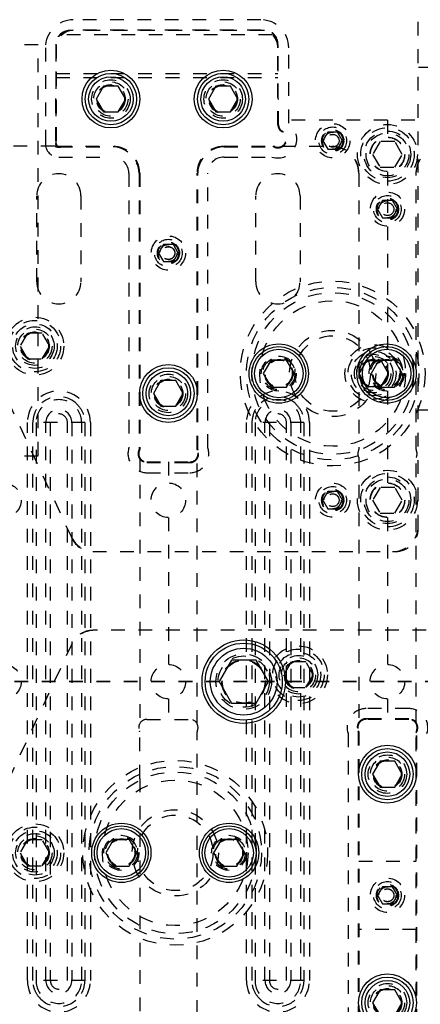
# Model space of a CAD drawing. Header units: inches. Extents: x 1687 to 2505, y -239 to -56.
# Tile 72 of 166: x 1746.24 to 1749.16, y -164.67 to -157.48. Entities that reach past the tile are written whole.
import ezdxf

# ---------------------------------------------------------------- set-up
doc = ezdxf.new("R2010")
doc.units = ezdxf.units.IN
doc.header["$LTSCALE"] = 0.5
doc.header["$MEASUREMENT"] = 0
doc.linetypes.add('HIDDEN', pattern=[0.225, 0.15, -0.075])
doc.linetypes.add('PHANTOM', pattern=[0.25, 0.125, -0.025, 0.025, -0.025, 0.025, -0.025])
doc.layers.add('SID-M-H', color=4, linetype='HIDDEN')
doc.layers.add('SID-M-S', color=105, linetype='Continuous')

msp = doc.modelspace()

# ---------------------------------------------------------------- linework, layer by layer
at = {"color": 7, "linetype": 'PHANTOM', "lineweight": 35}
msp.add_line((1767.49678, -162.30955), (1720.22178, -162.30955), dxfattribs=at)
at = {"layer": 'SID-M-H'}
for p, q in [((1749.14678, -161.19205), (1749.14678, -157.02705)), ((1747.99678, -157.47635), (1746.62678, -157.47635)), ((1748.07946, -157.58634), (1746.5441, -157.58634)), ((1748.02278, -157.55409), (1746.60078, -157.55409)), ((1748.01678, -157.55509), (1746.60678, -157.55509)), ((1747.99678, -157.55289), (1746.62678, -157.55289)), ((1746.37178, -157.65955), (1741.87178, -157.65955)), ((1746.37178, -160.65955), (1746.37178, -157.65955)), ((1746.50078, -157.65409), (1746.50078, -158.05202)), ((1746.50178, -157.66009), (1746.50178, -158.38478)), ((1748.12178, -158.24286), (1748.12178, -157.66009)), ((1748.12278, -158.05202), (1748.12278, -157.65409)), ((1746.42304, -157.68009), (1746.42304, -158.37978)), ((1746.49958, -157.68009), (1746.49958, -158.37978)), ((1748.12398, -158.24286), (1748.12398, -157.68009)), ((1748.20052, -158.23255), (1748.20052, -157.68009)), ((1746.50178, -157.86759), (1748.12178, -157.86759)), ((1750.24787, -157.82578), (1749.14678, -157.82578)), ((1746.50178, -157.89781), (1748.12178, -157.89781)), ((1746.49738, -158.05956), (1746.49738, -158.37978)), ((1746.49932, -158.05556), (1746.49885, -158.05603)), ((1748.12472, -158.05603), (1748.12425, -158.05556)), ((1748.12618, -158.24286), (1748.12618, -158.05956)), ((1755.92178, -158.20955), (1748.12178, -158.20955)), ((1748.92178, -158.20955), (1748.92178, -158.33355)), ((1748.4857, -158.29705), (1748.44961, -158.35955)), ((1748.55787, -158.29705), (1748.4857, -158.29705)), ((1748.59395, -158.35955), (1748.55787, -158.29705)), ((1748.44961, -158.35955), (1748.4857, -158.42205)), ((1748.55787, -158.42205), (1748.59395, -158.35955)), ((1748.86766, -158.3658), (1748.81353, -158.45955)), ((1748.97591, -158.3658), (1748.86766, -158.3658)), ((1749.03004, -158.45955), (1748.97591, -158.3658)), ((1746.49127, -158.39978), (1746.12808, -158.39978)), ((1746.51678, -158.39978), (1746.91548, -158.39978)), ((1746.52178, -158.40198), (1746.91548, -158.40198)), ((1746.52178, -158.40418), (1746.91548, -158.40418)), ((1747.72808, -158.39978), (1748.09127, -158.39978)), ((1747.72808, -158.40198), (1748.09127, -158.40198)), ((1747.72808, -158.40418), (1748.09127, -158.40418)), ((1748.14991, -158.39978), (1748.51548, -158.39978)), ((1748.4857, -158.42205), (1748.55787, -158.42205)), ((1748.81353, -158.45955), (1748.86766, -158.5533)), ((1748.97591, -158.5533), (1749.03004, -158.45955)), ((1746.52178, -158.47852), (1746.91548, -158.47852)), ((1747.72808, -158.47852), (1748.07827, -158.47852)), ((1747.03359, -158.59663), (1747.03359, -160.60158)), ((1747.10793, -158.59663), (1747.10793, -160.61458)), ((1747.11013, -158.59663), (1747.11013, -160.61458)), ((1747.11233, -158.59663), (1747.11233, -160.61458)), ((1747.53123, -160.61458), (1747.53123, -158.59663)), ((1747.53343, -160.61458), (1747.53343, -158.59663)), ((1747.53563, -160.61458), (1747.53563, -158.59663)), ((1747.60997, -160.60158), (1747.60997, -158.59663)), ((1748.71233, -158.59663), (1748.71233, -160.61458)), ((1748.86766, -158.5533), (1748.97591, -158.5533)), ((1748.92178, -158.58555), (1748.92178, -160.85855)), ((1749.13123, -160.61458), (1749.13123, -158.59663)), ((1746.36037, -159.38978), (1746.36037, -158.76178)), ((1746.6832, -158.76178), (1746.6832, -159.38978)), ((1747.96037, -159.38978), (1747.96037, -158.76178)), ((1748.2832, -158.76178), (1748.2832, -159.38978)), ((1748.8857, -158.79705), (1748.84961, -158.85955)), ((1748.95787, -158.79705), (1748.8857, -158.79705)), ((1748.99395, -158.85955), (1748.95787, -158.79705)), ((1748.84961, -158.85955), (1748.8857, -158.92205)), ((1748.95787, -158.92205), (1748.99395, -158.85955)), ((1748.8857, -158.92205), (1748.95787, -158.92205)), ((1747.2857, -159.11759), (1747.24961, -159.18009)), ((1747.24961, -159.18009), (1747.2857, -159.24259)), ((1747.35787, -159.11759), (1747.2857, -159.11759)), ((1747.39395, -159.18009), (1747.35787, -159.11759)), ((1747.35787, -159.24259), (1747.39395, -159.18009)), ((1747.2857, -159.24259), (1747.35787, -159.24259)), ((1746.29266, -159.7658), (1746.23853, -159.85955)), ((1746.40091, -159.7658), (1746.29266, -159.7658)), ((1746.45504, -159.85955), (1746.40091, -159.7658)), ((1746.23853, -159.85955), (1746.29266, -159.9533)), ((1746.40091, -159.9533), (1746.45504, -159.85955)), ((1746.29266, -159.9533), (1746.40091, -159.9533)), ((1748.76766, -159.9658), (1748.71353, -160.05955)), ((1748.87591, -159.9658), (1748.76766, -159.9658)), ((1748.93004, -160.05955), (1748.87591, -159.9658)), ((1746.06675, -160.08099), (1746.61786, -161.26284)), ((1748.71353, -160.05955), (1748.76766, -160.1533)), ((1748.87591, -160.1533), (1748.93004, -160.05955)), ((1748.76766, -160.1533), (1748.87591, -160.1533)), ((1749.14678, -160.32578), (1750.24787, -160.32578)), ((1746.29178, -164.49257), (1746.29178, -160.41703)), ((1746.33281, -164.49257), (1746.33281, -160.41703)), ((1746.71076, -160.41703), (1746.33281, -160.41703)), ((1746.35512, -160.41703), (1746.35512, -164.49257)), ((1746.42729, -164.49257), (1746.42729, -160.41703)), ((1746.45928, -160.41703), (1746.45928, -164.49257)), ((1746.58428, -164.49257), (1746.58428, -160.41703)), ((1746.61627, -160.41703), (1746.61627, -164.49257)), ((1746.68844, -164.49257), (1746.68844, -160.41703)), ((1746.71076, -160.41703), (1746.71076, -164.49257)), ((1746.75178, -160.41703), (1746.75178, -164.49257)), ((1747.89178, -164.49257), (1747.89178, -160.41703)), ((1747.93281, -164.49257), (1747.93281, -160.41703)), ((1748.31076, -160.41703), (1747.93281, -160.41703)), ((1747.95512, -160.41703), (1747.95512, -164.49257)), ((1748.02729, -164.49257), (1748.02729, -160.41703)), ((1748.05928, -160.41703), (1748.05928, -164.49257)), ((1748.18428, -164.49257), (1748.18428, -160.41703)), ((1748.21627, -160.41703), (1748.21627, -164.49257)), ((1748.28844, -164.49257), (1748.28844, -160.41703)), ((1748.31076, -160.41703), (1748.31076, -164.49257)), ((1748.35178, -160.41703), (1748.35178, -164.49257)), ((1741.87178, -160.65955), (1746.37178, -160.65955)), ((1747.11233, -160.67322), (1747.11233, -162.61697)), ((1747.53123, -162.61697), (1747.53123, -160.67322)), ((1748.71233, -160.67322), (1748.71233, -162.61697)), ((1749.13123, -162.61697), (1749.13123, -160.67322)), ((1747.16533, -160.70509), (1747.47823, -160.70509)), ((1747.16533, -160.70729), (1747.47823, -160.70729)), ((1747.16533, -160.70949), (1747.47823, -160.70949)), ((1747.32178, -160.70509), (1747.32178, -160.85855)), ((1747.16533, -160.78383), (1747.47823, -160.78383)), ((1748.86766, -160.8908), (1748.81353, -160.98455)), ((1748.97591, -160.8908), (1748.86766, -160.8908)), ((1749.03004, -160.98455), (1748.97591, -160.8908)), ((1748.4857, -160.92205), (1748.44961, -160.98455)), ((1748.55787, -160.92205), (1748.4857, -160.92205)), ((1748.59395, -160.98455), (1748.55787, -160.92205)), ((1748.44961, -160.98455), (1748.4857, -161.04705)), ((1748.4857, -161.04705), (1748.55787, -161.04705)), ((1748.55787, -161.04705), (1748.59395, -160.98455)), ((1748.81353, -160.98455), (1748.86766, -161.0783)), ((1748.97591, -161.0783), (1749.03004, -160.98455)), ((1747.32178, -161.11055), (1747.32178, -162.18355)), ((1748.86766, -161.0783), (1748.97591, -161.0783)), ((1748.92178, -161.11055), (1748.92178, -162.18355)), ((1746.76966, -161.35955), (1748.97928, -161.35955)), ((1749.60428, -161.93455), (1746.76966, -161.93455)), ((1746.61786, -162.03126), (1746.06675, -163.21311)), ((1748.21766, -162.1658), (1748.16353, -162.25955)), ((1748.32591, -162.1658), (1748.21766, -162.1658)), ((1748.38004, -162.25955), (1748.32591, -162.1658)), ((1748.16353, -162.25955), (1748.21766, -162.3533)), ((1748.32591, -162.3533), (1748.38004, -162.25955)), ((1748.21766, -162.3533), (1748.32591, -162.3533)), ((1747.32178, -162.43555), (1747.32178, -162.58509)), ((1748.92178, -162.43555), (1748.92178, -162.58509)), ((1749.07823, -162.50635), (1748.76533, -162.50635)), ((1747.16533, -162.58509), (1747.47823, -162.58509)), ((1749.07823, -162.58069), (1748.76533, -162.58069)), ((1749.07823, -162.58289), (1748.76533, -162.58289)), ((1749.07823, -162.58509), (1748.76533, -162.58509)), ((1747.11233, -163.01616), (1747.11233, -162.67561)), ((1747.53123, -164.73655), (1747.53123, -162.67561)), ((1748.63359, -162.68861), (1748.63359, -164.80199)), ((1748.70793, -162.67561), (1748.70793, -164.80199)), ((1748.71013, -162.67561), (1748.71013, -164.80199)), ((1748.71233, -162.67561), (1748.71233, -164.81734)), ((1749.13123, -164.81734), (1749.13123, -162.67561)), ((1749.13343, -164.80199), (1749.13343, -162.67561)), ((1749.13563, -164.80199), (1749.13563, -162.67561)), ((1747.11233, -163.01616), (1747.11233, -164.80199)), ((1746.29266, -163.4658), (1746.23853, -163.55955)), ((1746.40091, -163.4658), (1746.29266, -163.4658)), ((1746.45504, -163.55955), (1746.40091, -163.4658)), ((1746.23853, -163.55955), (1746.29266, -163.6533)), ((1746.40091, -163.6533), (1746.45504, -163.55955)), ((1748.71233, -163.61971), (1749.13123, -163.61971)), ((1746.29266, -163.6533), (1746.40091, -163.6533)), ((1748.8857, -163.80721), (1748.84961, -163.86971)), ((1748.95787, -163.80721), (1748.8857, -163.80721)), ((1748.99395, -163.86971), (1748.95787, -163.80721)), ((1748.84961, -163.86971), (1748.8857, -163.93221)), ((1748.95787, -163.93221), (1748.99395, -163.86971)), ((1748.8857, -163.93221), (1748.95787, -163.93221)), ((1749.13123, -164.11971), (1748.71233, -164.11971)), ((1746.71076, -164.49257), (1746.33281, -164.49257)), ((1748.31076, -164.49257), (1747.93281, -164.49257))]:
    msp.add_line(p, q, dxfattribs=at)
for centre, radius in [((1746.90178, -158.05509), 0.1405), ((1746.90178, -158.05509), 0.125), ((1746.90178, -158.05509), 0.10497), ((1746.90178, -158.05509), 0.1047), ((1746.90178, -158.05509), 0.10418), ((1746.90178, -158.05509), 0.1005), ((1747.72178, -158.05509), 0.1405), ((1747.72178, -158.05509), 0.125), ((1747.72178, -158.05509), 0.10497), ((1747.72178, -158.05509), 0.1047), ((1747.72178, -158.05509), 0.10418), ((1747.72178, -158.05509), 0.1005), ((1748.52178, -158.35955), 0.125), ((1748.92178, -158.45955), 0.21875), ((1748.52178, -158.35955), 0.1005), ((1748.52178, -158.35955), 0.08068), ((1748.52178, -158.35955), 0.08006), ((1748.52178, -158.35955), 0.07603), ((1748.52178, -158.35955), 0.0625), ((1748.52178, -158.35955), 0.04688), ((1748.52178, -158.35955), 0.0465), ((1748.92178, -158.45955), 0.1953), ((1748.92178, -158.45955), 0.17), ((1748.92178, -158.45955), 0.15625), ((1748.92178, -158.45955), 0.126), ((1748.92178, -158.45955), 0.125), ((1748.92178, -158.85955), 0.125), ((1748.92178, -158.85955), 0.1005), ((1748.92178, -158.85955), 0.08068), ((1748.92178, -158.85955), 0.08006), ((1748.92178, -158.85955), 0.07603), ((1748.92178, -158.85955), 0.0625), ((1748.92178, -158.85955), 0.04688), ((1748.92178, -158.85955), 0.0465), ((1747.32178, -159.18009), 0.125), ((1747.32178, -159.18009), 0.1005), ((1747.32178, -159.18009), 0.08068), ((1747.32178, -159.18009), 0.08006), ((1747.32178, -159.18009), 0.07603), ((1747.32178, -159.18009), 0.0625), ((1747.32178, -159.18009), 0.0475), ((1747.32178, -159.18009), 0.0465), ((1748.52178, -160.05955), 0.675), ((1748.52178, -160.05955), 0.62992), ((1748.52178, -160.05955), 0.59055), ((1748.52178, -160.05955), 0.5315), ((1746.34678, -159.85955), 0.211), ((1746.34678, -159.85955), 0.1875), ((1746.34678, -159.85955), 0.1625), ((1746.34678, -159.85955), 0.1405), ((1746.34678, -159.85955), 0.125), ((1746.34678, -159.85955), 0.10497), ((1746.34678, -159.85955), 0.1047), ((1746.34678, -159.85955), 0.10418), ((1748.52178, -160.05955), 0.31496), ((1746.34678, -159.85955), 0.1005), ((1748.52178, -160.05955), 0.27559), ((1748.82178, -160.05955), 0.211), ((1748.82178, -160.05955), 0.1875), ((1748.82178, -160.05955), 0.1625), ((1748.12808, -160.05955), 0.12795), ((1748.12808, -160.05955), 0.11811), ((1748.12808, -160.05955), 0.10289), ((1748.12808, -160.05955), 0.10262), ((1748.12808, -160.05955), 0.1021), ((1748.12808, -160.05955), 0.09843), ((1748.82178, -160.05955), 0.1405), ((1748.82178, -160.05955), 0.125), ((1748.82178, -160.05955), 0.10497), ((1748.82178, -160.05955), 0.1047), ((1748.82178, -160.05955), 0.10418), ((1748.82178, -160.05955), 0.1005), ((1748.91548, -160.05955), 0.12795), ((1748.91548, -160.05955), 0.11811), ((1748.91548, -160.05955), 0.10289), ((1748.91548, -160.05955), 0.10262), ((1748.91548, -160.05955), 0.1021), ((1748.91548, -160.05955), 0.09843), ((1747.32178, -160.20509), 0.1405), ((1747.32178, -160.20509), 0.125), ((1747.32178, -160.20509), 0.10497), ((1747.32178, -160.20509), 0.1047), ((1747.32178, -160.20509), 0.10418), ((1747.32178, -160.20509), 0.1005), ((1748.92178, -160.98455), 0.21875), ((1748.92178, -160.98455), 0.1953), ((1748.92178, -160.98455), 0.17), ((1748.92178, -160.98455), 0.15625), ((1746.12178, -160.98455), 0.125), ((1747.32178, -160.98455), 0.126), ((1748.52178, -160.98455), 0.125), ((1748.52178, -160.98455), 0.1005), ((1748.52178, -160.98455), 0.08068), ((1748.52178, -160.98455), 0.08006), ((1748.52178, -160.98455), 0.07603), ((1748.92178, -160.98455), 0.126), ((1748.92178, -160.98455), 0.125), ((1748.52178, -160.98455), 0.0625), ((1748.52178, -160.98455), 0.04688), ((1748.52178, -160.98455), 0.0465), ((1748.27178, -162.25955), 0.211), ((1747.87178, -162.30955), 0.203), ((1747.87178, -162.30955), 0.1875), ((1748.27178, -162.25955), 0.1875), ((1748.27178, -162.25955), 0.1625), ((1748.27178, -162.25955), 0.1405), ((1746.12178, -162.30955), 0.125), ((1747.32178, -162.30955), 0.126), ((1747.87178, -162.30955), 0.16072), ((1747.87178, -162.30955), 0.16045), ((1747.87178, -162.30955), 0.15993), ((1747.87178, -162.30955), 0.15625), ((1748.27178, -162.25955), 0.125), ((1748.27178, -162.25955), 0.10497), ((1748.27178, -162.25955), 0.1047), ((1748.27178, -162.25955), 0.10418), ((1748.27178, -162.25955), 0.1005), ((1748.92178, -162.30955), 0.126), ((1748.92178, -162.98509), 0.1405), ((1747.37178, -163.55955), 0.675), ((1748.92178, -162.98509), 0.125), ((1748.92178, -162.98509), 0.10497), ((1748.92178, -162.98509), 0.1047), ((1748.92178, -162.98509), 0.10418), ((1748.92178, -162.98509), 0.1005), ((1747.37178, -163.55955), 0.62992), ((1747.37178, -163.55955), 0.59055), ((1747.37178, -163.55955), 0.5315), ((1747.37178, -163.55955), 0.31496), ((1746.34678, -163.55955), 0.211), ((1747.37178, -163.55955), 0.27559), ((1746.34678, -163.55955), 0.1875), ((1746.34678, -163.55955), 0.1625), ((1746.34678, -163.55955), 0.1405), ((1746.34678, -163.55955), 0.125), ((1746.34678, -163.55955), 0.10497), ((1746.34678, -163.55955), 0.1047), ((1746.34678, -163.55955), 0.10418), ((1746.34678, -163.55955), 0.1005), ((1746.97808, -163.55955), 0.12795), ((1746.97808, -163.55955), 0.11811), ((1746.97808, -163.55955), 0.10289), ((1746.97808, -163.55955), 0.10262), ((1746.97808, -163.55955), 0.1021), ((1746.97808, -163.55955), 0.09843), ((1747.76548, -163.55955), 0.12795), ((1747.76548, -163.55955), 0.11811), ((1747.76548, -163.55955), 0.10289), ((1747.76548, -163.55955), 0.10262), ((1747.76548, -163.55955), 0.1021), ((1747.76548, -163.55955), 0.09843), ((1748.92178, -163.86971), 0.125), ((1748.92178, -163.86971), 0.1005), ((1748.92178, -163.86971), 0.08068), ((1748.92178, -163.86971), 0.08006), ((1748.92178, -163.86971), 0.07603), ((1748.92178, -163.86971), 0.0625), ((1748.92178, -163.86971), 0.0475), ((1748.92178, -163.86971), 0.0465), ((1748.92178, -164.65432), 0.1405), ((1748.92178, -164.65432), 0.125), ((1748.92178, -164.65432), 0.10497), ((1748.92178, -164.65432), 0.1047), ((1748.92178, -164.65432), 0.10418), ((1748.92178, -164.65432), 0.1005)]:
    msp.add_circle(centre, radius, dxfattribs=at)
for centre, radius, start, end in [((1746.62678, -157.68009), 0.20374, 90, 180), ((1747.99678, -157.68009), 0.20374, 0, 90), ((1746.62678, -157.68009), 0.1272, 90, 180), ((1746.60078, -157.65409), 0.1, 90, 180), ((1746.62678, -157.68009), 0.125, 90, 180), ((1746.60678, -157.66009), 0.105, 90, 180), ((1747.99678, -157.68009), 0.1272, 0, 90), ((1747.99678, -157.68009), 0.125, 0, 90), ((1748.01678, -157.66009), 0.105, 0, 90), ((1748.02278, -157.65409), 0.1, 0, 90), ((1746.50238, -158.05956), 0.005, 135, 180), ((1746.49578, -158.05202), 0.005, 315, 0), ((1748.12778, -158.05202), 0.005, 180, 225), ((1748.12118, -158.05956), 0.005, 0, 45), ((1748.12178, -158.34678), 0.13874, 251.722, 55.421357), ((1748.18178, -158.23712), 0.06, 180, 241.314598), ((1748.18178, -158.24286), 0.06, 180, 240), ((1748.18178, -158.24286), 0.0578, 180, 240), ((1748.18178, -158.24286), 0.0556, 180, 240), ((1748.12178, -158.34678), 0.065, 234.62541, 61.314598), ((1748.12178, -158.34678), 0.0644, 244.158067, 60), ((1748.12178, -158.34678), 0.0622, 244.158067, 60), ((1748.12178, -158.34678), 0.06, 244.158067, 60), ((1746.52178, -158.37978), 0.09874, 180, 270), ((1746.52178, -158.37978), 0.0244, 180, 270), ((1746.52178, -158.37978), 0.0222, 180, 270), ((1746.52178, -158.37978), 0.02, 180, 270), ((1746.51678, -158.38478), 0.015, 180, 270), ((1746.49127, -158.40978), 0.01, 64.158067, 90), ((1746.52178, -158.34678), 0.06, 244.158067, 297.952887), ((1746.89548, -158.61663), 0.21685, 0, 90), ((1746.91548, -158.59663), 0.19685, 0, 90), ((1746.91548, -158.59663), 0.19465, 0, 90), ((1746.91548, -158.59663), 0.19245, 0, 90), ((1747.72808, -158.59663), 0.19685, 90, 180), ((1747.74808, -158.61663), 0.21685, 90, 180), ((1747.72808, -158.59663), 0.19465, 90, 180), ((1747.72808, -158.59663), 0.19245, 90, 180), ((1748.09127, -158.40978), 0.01, 64.158067, 90), ((1748.09127, -158.40978), 0.0078, 64.158067, 90), ((1748.09127, -158.40978), 0.0056, 64.158067, 90), ((1748.51548, -158.59663), 0.19685, 0, 90), ((1749.32808, -158.59663), 0.19685, 90, 180), ((1746.91548, -158.59663), 0.11811, 0, 90), ((1747.72808, -158.59663), 0.11811, 90, 180), ((1746.52178, -158.76178), 0.16142, 0, 180), ((1748.12178, -158.76178), 0.16142, 0, 180), ((1746.52178, -159.38978), 0.16142, 180, 0), ((1748.12178, -159.38978), 0.16142, 180, 0), ((1746.52178, -160.41703), 0.23, 0, 180), ((1748.12178, -160.41703), 0.23, 0, 180), ((1746.52178, -160.41703), 0.16666, 0, 180.000002), ((1746.52178, -160.41703), 0.18898, 49.175104, 130.824896), ((1748.12178, -160.41703), 0.16666, 0, 180.000002), ((1748.12178, -160.41703), 0.18898, 49.175104, 130.824896), ((1746.52178, -160.41703), 0.09449, 0, 180), ((1748.12178, -160.41703), 0.09449, 0, 180), ((1746.52178, -160.41703), 0.0625, 0, 180), ((1748.12178, -160.41703), 0.0625, 0, 180), ((1747.16533, -160.64509), 0.13874, 161.722, 270), ((1747.16533, -160.64509), 0.065, 144.62541, 292.619865), ((1747.16533, -160.64509), 0.0644, 154.158068, 270), ((1747.16533, -160.64509), 0.0622, 154.158068, 270), ((1747.16533, -160.64509), 0.06, 154.158068, 270), ((1747.10233, -160.61458), 0.0056, 334.158068, 0), ((1747.10233, -160.61458), 0.0078, 334.158068, 0), ((1747.10233, -160.61458), 0.01, 334.158068, 0), ((1747.47823, -160.64509), 0.065, 247.380135, 35.374591), ((1747.47823, -160.64509), 0.13874, 270, 18.278001), ((1747.47823, -160.64509), 0.0644, 270, 25.841933), ((1747.47823, -160.64509), 0.0622, 270, 25.841933), ((1747.47823, -160.64509), 0.06, 270, 25.841933), ((1747.54123, -160.61458), 0.01, 180, 205.841933), ((1747.54123, -160.61458), 0.0078, 180, 205.841933), ((1747.54123, -160.61458), 0.0056, 180, 205.841933), ((1748.76533, -160.64509), 0.06, 154.158068, 207.952886), ((1748.70233, -160.61458), 0.01, 334.158068, 0), ((1749.14123, -160.61458), 0.01, 180, 205.841933), ((1749.07823, -160.64509), 0.06, 332.047113, 25.841933), ((1748.95928, -161.17205), 0.1875, 270, 0), ((1748.97928, -161.19205), 0.1675, 270, 0), ((1746.78241, -161.17205), 0.1875, 205, 270), ((1746.76966, -161.19205), 0.1675, 205, 270), ((1746.78241, -162.12205), 0.1875, 90, 155), ((1746.76966, -162.10205), 0.1675, 90, 155), ((1748.76533, -162.64509), 0.13874, 90, 198.278), ((1749.07823, -162.64509), 0.13874, 341.722, 90), ((1747.16533, -162.64509), 0.06, 90, 205.841933), ((1747.47823, -162.64509), 0.06, 334.158067, 90), ((1748.76533, -162.64509), 0.065, 67.380135, 215.37459), ((1748.76533, -162.64509), 0.0644, 90, 205.841933), ((1748.76533, -162.64509), 0.0622, 90, 205.841933), ((1748.76533, -162.64509), 0.06, 90, 205.841933), ((1749.07823, -162.64509), 0.065, 324.62541, 112.619865), ((1749.07823, -162.64509), 0.0644, 334.158067, 90), ((1749.07823, -162.64509), 0.0622, 334.158067, 90), ((1749.07823, -162.64509), 0.06, 334.158067, 90), ((1747.10233, -162.67561), 0.01, 0, 25.841933), ((1747.54123, -162.67561), 0.01, 154.158067, 180), ((1748.70233, -162.67561), 0.0056, 0, 25.841933), ((1748.70233, -162.67561), 0.0078, 0, 25.841933), ((1748.70233, -162.67561), 0.01, 0, 25.841933), ((1749.14123, -162.67561), 0.01, 154.158067, 180), ((1749.14123, -162.67561), 0.0078, 154.158067, 180), ((1749.14123, -162.67561), 0.0056, 154.158067, 180), ((1746.52178, -164.49257), 0.23, 180, 0), ((1746.52178, -164.49257), 0.16666, 180, 0.000002), ((1746.52178, -164.49257), 0.09449, 180, 0), ((1746.52178, -164.49257), 0.0625, 180, 0), ((1748.12178, -164.49257), 0.23, 180, 0), ((1748.12178, -164.49257), 0.16666, 180, 0.000002), ((1748.12178, -164.49257), 0.09449, 180, 0), ((1748.12178, -164.49257), 0.0625, 180, 0), ((1746.52178, -164.49257), 0.18898, 219.898391, 320.100995), ((1748.12178, -164.49257), 0.18898, 219.898391, 320.100995)]:
    msp.add_arc(centre, radius, start, end, dxfattribs=at)
for points, knots in [([(1748.51548, -158.39978), (1748.54437, -158.40349), (1748.60214, -158.41092), (1748.66684, -158.46364), (1748.70546, -158.52853), (1748.71004, -158.57393), (1748.71233, -158.59663)], [0, 0, 0, 0, 0.27961896, 0.55923791, 0.77961895, 1, 1, 1, 1]), ([(1749.13123, -158.59663), (1749.13494, -158.56775), (1749.14237, -158.50998), (1749.19509, -158.44528), (1749.25998, -158.40666), (1749.30538, -158.40207), (1749.32808, -158.39978)], [0, 0, 0, 0, 0.279619, 0.5592379, 0.779619, 1, 1, 1, 1]), ([(1746.33281, -160.41703), (1746.33674, -160.38633), (1746.34377, -160.33144), (1746.38157, -160.29159), (1746.39824, -160.27403)], [0, 0, 0, 0, 0.5590895, 1, 1, 1, 1]), ([(1746.64533, -160.27403), (1746.66598, -160.29707), (1746.70293, -160.33827), (1746.70836, -160.39293), (1746.71076, -160.41703)], [0, 0, 0, 0, 0.5590895, 1, 1, 1, 1]), ([(1747.93281, -160.41703), (1747.93674, -160.38633), (1747.94377, -160.33144), (1747.98157, -160.29159), (1747.99824, -160.27403)], [0, 0, 0, 0, 0.5590895, 1, 1, 1, 1]), ([(1748.24533, -160.27403), (1748.26598, -160.29707), (1748.30293, -160.33827), (1748.30836, -160.39293), (1748.31076, -160.41703)], [0, 0, 0, 0, 0.5590895, 1, 1, 1, 1]), ([(1746.3768, -164.61379), (1746.36283, -164.59314), (1746.33786, -164.55624), (1746.33435, -164.51204), (1746.33281, -164.49257)], [0, 0, 0, 0, 0.5594012, 1, 1, 1, 1]), ([(1746.71076, -164.49257), (1746.70824, -164.51737), (1746.70372, -164.5617), (1746.67807, -164.59786), (1746.66676, -164.61379)], [0, 0, 0, 0, 0.55940125, 1, 1, 1, 1]), ([(1747.9768, -164.61379), (1747.96283, -164.59314), (1747.93786, -164.55624), (1747.93435, -164.51204), (1747.93281, -164.49257)], [0, 0, 0, 0, 0.5594012, 1, 1, 1, 1]), ([(1748.31076, -164.49257), (1748.30824, -164.51737), (1748.30372, -164.5617), (1748.27807, -164.59786), (1748.26676, -164.61379)], [0, 0, 0, 0, 0.55940125, 1, 1, 1, 1])]:
    msp.add_open_spline(points, degree=3, knots=knots, dxfattribs=at)
at = {"layer": 'SID-M-S'}
for p, q in [((1746.84766, -157.96134), (1746.79353, -158.05509)), ((1746.95591, -157.96134), (1746.84766, -157.96134)), ((1747.01004, -158.05509), (1746.95591, -157.96134)), ((1747.66766, -157.96134), (1747.61353, -158.05509)), ((1747.77591, -157.96134), (1747.66766, -157.96134)), ((1747.83004, -158.05509), (1747.77591, -157.96134)), ((1746.79353, -158.05509), (1746.84766, -158.14884)), ((1746.95591, -158.14884), (1747.01004, -158.05509)), ((1747.61353, -158.05509), (1747.66766, -158.14884)), ((1747.77591, -158.14884), (1747.83004, -158.05509)), ((1746.84766, -158.14884), (1746.95591, -158.14884)), ((1747.66766, -158.14884), (1747.77591, -158.14884)), ((1748.07126, -159.96112), (1748.01443, -160.05955)), ((1748.18491, -159.96112), (1748.07126, -159.96112)), ((1748.24173, -160.05955), (1748.18491, -159.96112)), ((1748.85866, -159.96112), (1748.80183, -160.05955)), ((1748.97231, -159.96112), (1748.85866, -159.96112)), ((1749.02913, -160.05955), (1748.97231, -159.96112)), ((1747.26766, -160.11134), (1747.21353, -160.20509)), ((1747.37591, -160.11134), (1747.26766, -160.11134)), ((1747.43004, -160.20509), (1747.37591, -160.11134)), ((1748.01443, -160.05955), (1748.07126, -160.15797)), ((1748.18491, -160.15797), (1748.24173, -160.05955)), ((1748.80183, -160.05955), (1748.85866, -160.15797)), ((1748.97231, -160.15797), (1749.02913, -160.05955)), ((1748.07126, -160.15797), (1748.18491, -160.15797)), ((1748.85866, -160.15797), (1748.97231, -160.15797)), ((1747.21353, -160.20509), (1747.26766, -160.29884)), ((1747.37591, -160.29884), (1747.43004, -160.20509)), ((1747.26766, -160.29884), (1747.37591, -160.29884)), ((1747.78172, -162.15355), (1747.69165, -162.30955)), ((1747.96185, -162.15355), (1747.78172, -162.15355)), ((1748.05192, -162.30955), (1747.96185, -162.15355)), ((1747.69165, -162.30955), (1747.78172, -162.46555)), ((1747.96185, -162.46555), (1748.05192, -162.30955)), ((1747.78172, -162.46555), (1747.96185, -162.46555)), ((1748.86766, -162.89134), (1748.81353, -162.98509)), ((1748.97591, -162.89134), (1748.86766, -162.89134)), ((1749.03004, -162.98509), (1748.97591, -162.89134)), ((1748.81353, -162.98509), (1748.86766, -163.07884)), ((1748.97591, -163.07884), (1749.03004, -162.98509)), ((1748.86766, -163.07884), (1748.97591, -163.07884)), ((1746.92126, -163.46112), (1746.86443, -163.55955)), ((1747.03491, -163.46112), (1746.92126, -163.46112)), ((1747.09173, -163.55955), (1747.03491, -163.46112)), ((1747.70866, -163.46112), (1747.65183, -163.55955)), ((1747.82231, -163.46112), (1747.70866, -163.46112)), ((1747.87913, -163.55955), (1747.82231, -163.46112)), ((1746.86443, -163.55955), (1746.92126, -163.65797)), ((1747.03491, -163.65797), (1747.09173, -163.55955)), ((1747.65183, -163.55955), (1747.70866, -163.65797)), ((1747.82231, -163.65797), (1747.87913, -163.55955)), ((1746.92126, -163.65797), (1747.03491, -163.65797)), ((1747.70866, -163.65797), (1747.82231, -163.65797)), ((1748.86766, -164.56057), (1748.81353, -164.65432)), ((1748.97591, -164.56057), (1748.86766, -164.56057)), ((1749.03004, -164.65432), (1748.97591, -164.56057)), ((1748.81353, -164.65432), (1748.86766, -164.74807)), ((1748.97591, -164.74807), (1749.03004, -164.65432))]:
    msp.add_line(p, q, dxfattribs=at)
for centre, radius in [((1746.90178, -158.05509), 0.211), ((1746.90178, -158.05509), 0.1875), ((1747.72178, -158.05509), 0.211), ((1747.72178, -158.05509), 0.1875), ((1746.90178, -158.05509), 0.1625), ((1747.72178, -158.05509), 0.1625), ((1748.12808, -160.05955), 0.21654), ((1748.12808, -160.05955), 0.19685), ((1748.12808, -160.05955), 0.17717), ((1748.91548, -160.05955), 0.21654), ((1748.91548, -160.05955), 0.19685), ((1748.91548, -160.05955), 0.17717), ((1747.32178, -160.20509), 0.211), ((1747.32178, -160.20509), 0.1875), ((1747.32178, -160.20509), 0.1625), ((1747.87178, -162.30955), 0.3045), ((1747.87178, -162.30955), 0.28125), ((1747.87178, -162.30955), 0.24375), ((1748.92178, -162.98509), 0.211), ((1748.92178, -162.98509), 0.1875), ((1748.92178, -162.98509), 0.1625), ((1746.97808, -163.55955), 0.21654), ((1747.76548, -163.55955), 0.21654), ((1746.97808, -163.55955), 0.19685), ((1746.97808, -163.55955), 0.17717), ((1747.76548, -163.55955), 0.19685), ((1747.76548, -163.55955), 0.17717), ((1748.92178, -164.65432), 0.211), ((1748.92178, -164.65432), 0.1875), ((1748.92178, -164.65432), 0.1625)]:
    msp.add_circle(centre, radius, dxfattribs=at)

doc.saveas('drawing.dxf')
